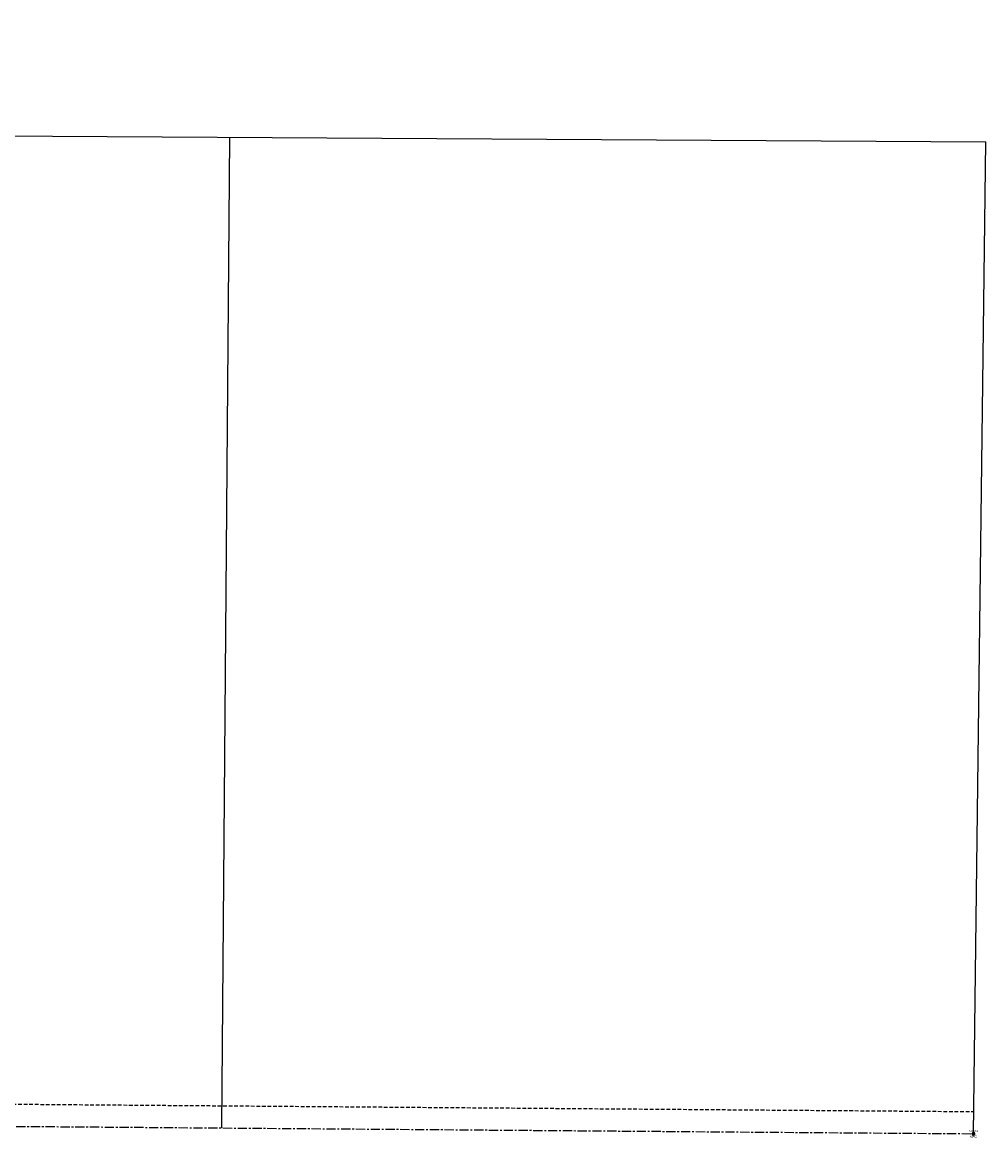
# Model space of a CAD drawing. Extents: x 1704459 to 1709801, y 648437 to 652647.
# Tile 6 of 6: x 1708497 to 1709801, y 651137 to 652646. Entities that reach past the tile are written whole.
import ezdxf
from ezdxf.enums import TextEntityAlignment as Align

# ---------------------------------------------------------------- set-up
doc = ezdxf.new("R2010")
doc.units = 0
doc.header["$LTSCALE"] = 10
doc.header["$MEASUREMENT"] = 0
doc.linetypes.add('CENTER', pattern=[2, 1.25, -0.25, 0.25, -0.25])
doc.linetypes.add('DASHED', pattern=[0.75, 0.5, -0.25])
for name, color, linetype in [('0-centerline', 2, 'CENTER'), ('0-row', 2, 'DASHED'), ('0-surveys', 4, 'Continuous'), ('CONT_MAG', 7, 'Continuous'), ('CONT_PK', 4, 'Continuous'), ('PNTDESC', 2, 'Continuous'), ('PNTNO', 2, 'Continuous')]:
    doc.layers.add(name, color=color, linetype=linetype)
doc.styles.add('PTXT', font='TXT')

# ---------------------------------------------------------------- blocks, each defined once
blk = doc.blocks.new('SPT5')
at = {"layer": 'CONT_PK'}
for p, q in [((-0.375, 0), (-0.5, 0)), ((-0.375, 0), (0.375, 0)), ((0, 0.375), (0, 0.5)), ((0, -0.375), (0, 0.375)), ((0.375, 0), (0.5, 0)), ((0, -0.375), (0, -0.5))]:
    blk.add_line(p, q, dxfattribs=at)
for start, end in [(90, 180), (180, 270), (0, 90), (270, 0)]:
    blk.add_arc((0, 0), 0.375, start, end, dxfattribs=at)
blk.add_point((0, 0), dxfattribs=at)
blk.add_point((0, 0), dxfattribs=at)
blk = doc.blocks.new('SRVPNO1')
at = {"layer": 'PNTDESC', "style": 'PTXT'}
blk.add_attdef('DESC2', text='', height=1, dxfattribs=at).set_placement((0, -1.75), align=Align.CENTER)
at = {"layer": 'PNTNO', "style": 'PTXT'}
blk.add_attdef('PT#', text='', height=1, dxfattribs=at).set_placement((0, 0.75), align=Align.CENTER)

msp = doc.modelspace()

# ---------------------------------------------------------------- linework, layer by layer
at = {"layer": '0-centerline'}
msp.add_line((1707148.7, 651162.7), (1709784.7, 651142.3), dxfattribs=at)
at = {"layer": '0-row', "linetype": 'DASHED'}
msp.add_lwpolyline([(1707190.8, 652646.4), (1707179, 651192.5), (1709785, 651172.3)], dxfattribs=at)
at = {"layer": '0-surveys'}
for p, q in [((1707159.6, 652500.3), (1709801, 652484.7)), ((1708777.7, 652490.2), (1708766.7, 651150.2)), ((1709784.7, 651142.3), (1709801, 652484.7))]:
    msp.add_line(p, q, dxfattribs=at)
at = {"layer": 'CONT_MAG'}
msp.add_point((1709784.5, 651142.3), dxfattribs=at)

# ---------------------------------------------------------------- block references
ref = msp.add_blockref('SRVPNO1', (1709784.5, 651142.3), dxfattribs=dict(at, xscale=3, yscale=3, zscale=3))
ref.add_attrib('PT#', 'SV619', dxfattribs={"layer": 'PNTNO', "height": 3, "style": 'PTXT'}).set_placement((1709784.5, 651144.5), align=Align.CENTER)
ref.add_attrib('DESC2', 'MAG', dxfattribs={"layer": 'PNTDESC', "height": 3, "style": 'PTXT'}).set_placement((1709784.5, 651137), align=Align.CENTER)
at = {"layer": 'CONT_MAG', "xscale": 5, "yscale": 5, "zscale": 5}
msp.add_blockref('SPT5', (1709784.5, 651142.3), dxfattribs=at)

doc.saveas('drawing.dxf')
